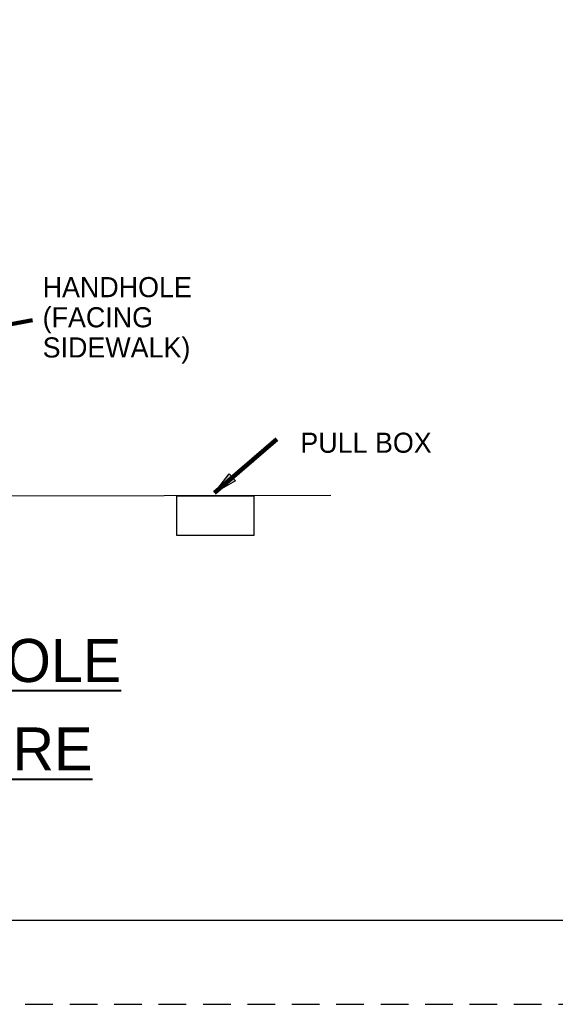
# Paper-space layout '113851LD001' of a CAD drawing. Header units: feet. Extents: x 0 to 34, y 0 to 22.
# Tile 9 of 74: x 7.1 to 10.3, y 0 to 5.9. Entities that reach past the tile are written whole.
import ezdxf
from ezdxf.enums import TextEntityAlignment as Align

# ---------------------------------------------------------------- set-up
doc = ezdxf.new("R2010")
doc.units = ezdxf.units.FT
doc.header["$MEASUREMENT"] = 0
doc.linetypes.add('OhDOT_USTN3', pattern=[0.22, 0.165, -0.055])
for name, color, linetype in [('LT_P_Text', 7, 'Continuous'), ('SH_Border', 7, 'Continuous'), ('SH_Cut_Line', 7, 'OhDOT_USTN3'), ('SH_Data', 7, 'Continuous')]:
    doc.layers.add(name, color=color, linetype=linetype)
doc.styles.add('Font 70-Main Title', font='txt', dxfattribs={"width": 1.15, "height": 0.25})
doc.styles.add('Slanted Normal (0.14) Font 31', font='ISO_FONTRIGHT.shx', dxfattribs={"height": 0.14})
doc.styles.add('Slanted-Normal', font='font31.shx', dxfattribs={"height": 0.14})
doc.styles.add('Straight-Sub Title', font='font30.shx', dxfattribs={"height": 0.17})
doc.styles.add('Style-ISO_FONTRIGHT', font='ISO_FONTRIGHT.shx')
doc.dimstyles.new('Dec-0  Slanted', dxfattribs={"dimtxt": 0.14, "dimasz": 0.14, "dimexe": 0.07, "dimexo": 0.07, "dimgap": 0.07, "dimtad": 1, "dimdec": 0, "dimzin": 3, "dimdsep": 46, "dimtxsty": 'Slanted-Normal', "dimblk": 'Dim1', "dimcen": 0, "dimclrd": 95, "dimclre": 95, "dimclrt": 7, "dimaunit": 1, "dimadec": 5, "dimazin": 3, "dimtfac": 1, "dimtdec": 0, "dimtmove": 1, "dimatfit": 0, "dimldrblk": 'Dim1', "dimfxl": 1, "dimtolj": 1, "dimtzin": 0, "dimlwd": -1, "dimlwe": -1, "dimarcsym": 0})

# ---------------------------------------------------------------- blocks, each defined once
blk = doc.blocks.new('Dim1')
h = blk.add_hatch(color=4)
h.dxf.hatch_style = 1
h.paths.add_polyline_path([(0, 0), (-1, -0.2), (-1, 0.2)])
at = {"color": 4}
blk.add_lwpolyline([(0, 0), (-1, -0.2), (-1, 0.2), (0, 0)], dxfattribs=at)
blk = doc.blocks.new('BLKWO')
at = {"layer": 'SH_Border', "color": 7, "linetype": 'Continuous', "flags": 128}
blk.add_lwpolyline([(2, 21.5), (33.5, 21.5), (33.5, 0.5), (2, 0.5), (2, 21.5)], close=True, dxfattribs=at)
at = {"layer": 'SH_Cut_Line', "color": 7, "linetype": 'OhDOT_USTN3', "flags": 128}
blk.add_lwpolyline([(0, 0), (34, 0), (34, 22), (0, 22), (0, 0)], close=True, dxfattribs=at)
at = {"layer": 'SH_Data', "style": 'Font 70-Main Title', "width": 1.15}
for tag, p in [('TITLEAREA2M', (33, 13.2917)), ('TITLEAREA1', (33, 3.7917))]:
    blk.add_attdef(tag, text='', height=0.25, rotation=90, dxfattribs=at).set_placement(p, align=Align.MIDDLE_CENTER)
at = {"layer": 'SH_Data', "style": 'Straight-Sub Title'}
for tag, p in [('SHEETNO', (33.0203, 1.0031)), ('SHEETTOTAL', (33.0203, 0.6634))]:
    blk.add_attdef(tag, text='', height=0.17, dxfattribs=at).set_placement(p, align=Align.BOTTOM_CENTER)

psp = doc.layouts.new('113851LD001')

# ---------------------------------------------------------------- linework, layer by layer
psp.add_lwpolyline([(8.0581, 3.0305), (8.5174, 3.0305), (8.5174, 2.7934), (8.0581, 2.7934)], close=True)
at = {"layer": 'LT_P_Text'}
psp.add_line((8.9784, 3.0319), (6.8624, 3.0287), dxfattribs=at)

# ---------------------------------------------------------------- block references
psp.add_blockref('BLKWO', (0, 0))

# ---------------------------------------------------------------- texts
at = {"layer": 'LT_P_Text', "insert": (7.2584, 4.0767), "char_height": 0.119789, "width": 0.379183, "attachment_point": 4, "line_spacing_factor": 0.9, "style": 'Slanted Normal (0.14) Font 31'}
psp.add_mtext('HANDHOLE\\P(FACING SIDEWALK)', dxfattribs=at)
at = {"layer": 'LT_P_Text', "insert": (9.5791, 3.3463), "char_height": 0.11979, "attachment_point": 6, "line_spacing_factor": 0.9, "style": 'Slanted Normal (0.14) Font 31'}
psp.add_mtext('PULL BOX', dxfattribs=at)
at = {"layer": 'LT_P_Text', "color": 2, "linetype": 'Continuous', "lineweight": 40, "insert": (6.4115, 1.3899), "char_height": 0.256689, "attachment_point": 8, "line_spacing_factor": 0.61604, "style": 'Style-ISO_FONTRIGHT'}
psp.add_mtext('{\\LLIGHTING POLE\\P\\PAND FIXTURE}', dxfattribs=at)

# ---------------------------------------------------------------- leaders
at = {"layer": 'LT_P_Text', "color": 97, "linetype": 'Continuous', "lineweight": 0, "annotation_type": 0, "has_hookline": 1, "hookline_direction": 0, "horizontal_direction": (0.630088, 0.776524, 0)}
psp.add_leader([(8.2837, 3.0493), (8.6553, 3.3692)], dimstyle='Dec-0  Slanted', override={"dimtad": 0, "dimclrd": 0, "dimlwd": 65534}, dxfattribs=at)
at = {"layer": 'LT_P_Text', "color": 97, "linetype": 'Continuous', "lineweight": 0, "annotation_type": 0, "has_hookline": 1, "hookline_direction": 0}
psp.add_leader([(6.5493, 3.9589), (7.1985, 4.0767)], dimstyle='Dec-0  Slanted', override={"dimtad": 0, "dimclrd": 0, "dimlwd": 65534}, dxfattribs=at)

doc.saveas('drawing.dxf')
